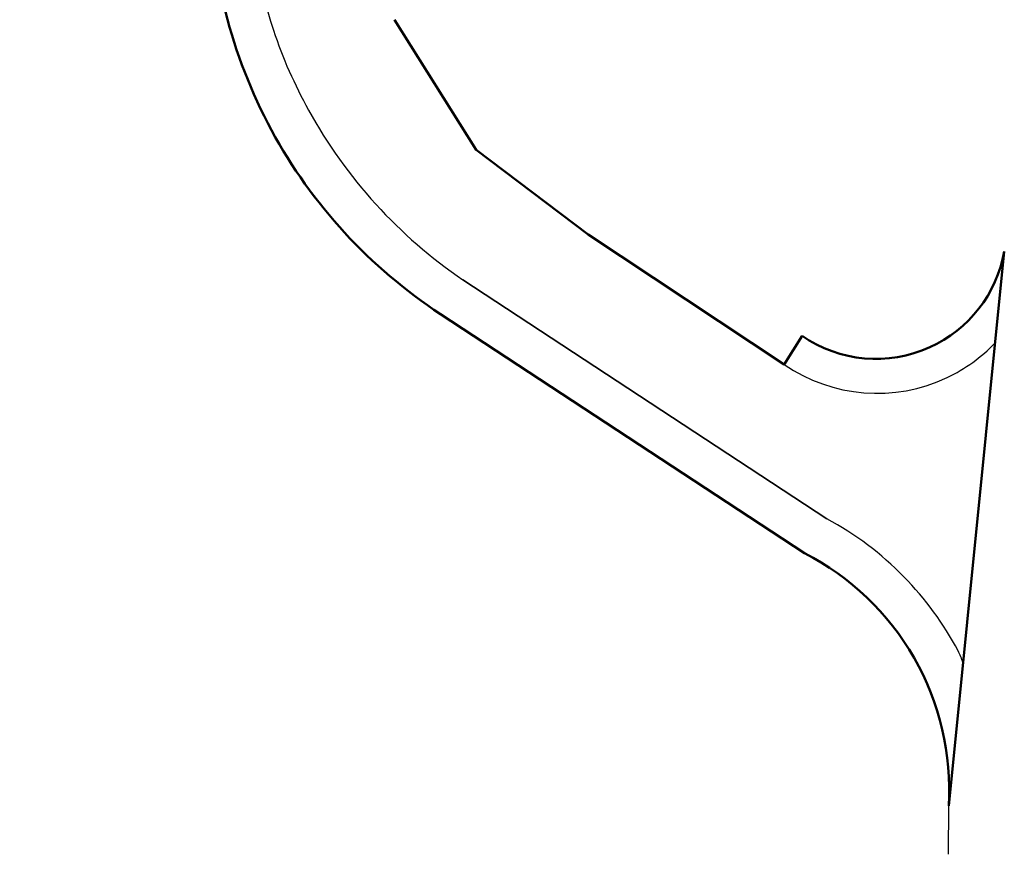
# Model space of a CAD drawing. Header units: metres. Extents: x -75 to 65, y -68 to 92.
# Tile 2 of 32: x 17 to 65, y -68 to -27. Entities that reach past the tile are written whole.
import ezdxf

# ---------------------------------------------------------------- set-up
doc = ezdxf.new("R2010")
doc.units = ezdxf.units.M
doc.linetypes.add('AUSGEZOGEN', pattern=[0])
doc.layers.add('XR$1$000 Kataster', color=7, linetype='AUSGEZOGEN')

# ---------------------------------------------------------------- blocks, each defined once
blk = doc.blocks.new('COMPLEXOBJECT_21')
at = {"layer": 'XR$1$000 Kataster', "color": 7, "linetype": 'AUSGEZOGEN', "lineweight": 25, "transparency": 33554687}
for p, q in [((27.995, -20.222), (28.063, 13.21)), ((56.217, -51.479), (38.418, -39.795)), ((37.32, -41.467), (55.119, -53.151)), ((62.176, -65.511), (62.877, -58.512))]:
    blk.add_line(p, q, dxfattribs=at)
for points in [[(22.647, 20.956), (17.521, 23.448), (16.88, 21.923), (16.738, 21.587), (22.657, 18.758)], [(26.032, 13.245), (26.032, -14.649), (26.045, -20.515)]]:
    blk.add_lwpolyline(points, dxfattribs=at)
for centre, radius, start, end in [((20.042, 13.36), 8.031, 40.9292, 71.0691), ((19.442, 13.053), 6.548, 31.465, 60.5949), ((19.758, 13.15), 8.383, 34.6845, 40.7432), ((20.053, 13.376), 8.012, 358.8168, 34.555), ((19.486, 12.977), 6.551, 2.3455, 32.2339), ((50.675, -20.444), 22.681, 179.4395, 198.3636), ((51.122, -20.568), 25.077, 179.8785, 208.3409), ((50.776, -20.403), 22.79, 198.3837, 209.1199), ((51.984, -19.87), 24.105, 208.8289, 235.7512), ((51.095, -20.506), 25.083, 208.4949, 225.9158), ((51.199, -20.38), 25.246, 225.9468, 234.0056), ((50.19, -21.789), 23.513, 233.9755, 236.8129), ((48.774, -65.301), 15.698, 44.4683, 61.6969), ((49.107, -64.806), 13.114, 29.8847, 62.7113), ((48.765, -65.299), 15.703, 27.9757, 44.4398), ((52.561, -62.5), 11.06, 21.1319, 24.3905), ((49.105, -64.759), 13.092, 356.704, 29.702)]:
    blk.add_arc(centre, radius, start, end, dxfattribs=at)
blk = doc.blocks.new('COMPLEXOBJECT_22')
at = {"layer": 'XR$1$000 Kataster', "color": 7, "linetype": 'AUSGEZOGEN', "lineweight": 25, "transparency": 33554687}
for p, q in [((38.418, -39.795), (56.217, -51.479)), ((62.877, -58.512), (64.443, -42.879))]:
    blk.add_line(p, q, dxfattribs=at)
blk.add_lwpolyline([(54.124, -43.93), (44.536, -37.581), (39.067, -33.436), (35.075, -27.073)], dxfattribs=at)
for centre, radius, start, end in [((50.675, -20.444), 22.681, 179.4395, 198.3636), ((50.776, -20.403), 22.79, 198.3837, 209.1199), ((51.984, -19.87), 24.105, 208.8289, 235.7512), ((58.66, -37.314), 8.025, 295.3626, 316.0982), ((58.664, -37.315), 8.023, 235.5355, 295.3417), ((48.774, -65.301), 15.698, 44.4683, 61.6969), ((48.765, -65.299), 15.703, 27.9757, 44.4398), ((52.561, -62.5), 11.06, 21.1319, 24.3905)]:
    blk.add_arc(centre, radius, start, end, dxfattribs=at)
blk = doc.blocks.new('COMPLEXOBJECT_23')
at = {"layer": 'XR$1$000 Kataster', "color": 7, "linetype": 'AUSGEZOGEN', "lineweight": 25, "transparency": 33554687}
for p, q in [((55.119, -53.151), (37.32, -41.467)), ((62.163, -67.877), (62.176, -65.511))]:
    blk.add_line(p, q, dxfattribs=at)
for centre, radius, start, end in [((51.122, -20.568), 25.077, 179.8785, 208.3409), ((51.078, -20.519), 25.062, 208.4877, 236.7036), ((49.107, -64.806), 13.114, 29.8847, 62.7113), ((49.105, -64.759), 13.092, 356.704, 29.702)]:
    blk.add_arc(centre, radius, start, end, dxfattribs=at)
blk = doc.blocks.new('COMPLEXOBJECT_25')
at = {"layer": 'XR$1$000 Kataster', "color": 7, "linetype": 'AUSGEZOGEN', "lineweight": 50, "transparency": 33554687}
for p, q in [((62.176, -65.511), (64.891, -38.411)), ((37.32, -41.467), (55.119, -53.151))]:
    blk.add_line(p, q, dxfattribs=at)
blk.add_lwpolyline([(55, -42.527), (54.124, -43.93), (44.536, -37.581), (39.067, -33.436), (35.075, -27.073)], dxfattribs=at)
for centre, radius, start, end in [((51.122, -20.568), 25.077, 179.8785, 208.3409), ((51.078, -20.519), 25.062, 208.4877, 236.7036), ((58.621, -37.282), 6.371, 294.3304, 349.7895), ((58.618, -37.286), 6.369, 235.3857, 294.3711), ((49.107, -64.806), 13.114, 29.8847, 62.7113), ((49.105, -64.759), 13.092, 356.704, 29.702)]:
    blk.add_arc(centre, radius, start, end, dxfattribs=at)

msp = doc.modelspace()

# ---------------------------------------------------------------- block references
at = {"layer": 'XR$1$000 Kataster', "color": 7, "linetype": 'AUSGEZOGEN', "lineweight": 50, "transparency": 33554687}
msp.add_blockref('COMPLEXOBJECT_25', (0, 0), dxfattribs=at)
at = {"layer": 'XR$1$000 Kataster', "color": 7, "linetype": 'AUSGEZOGEN', "lineweight": 25, "transparency": 33554687}
for name in ['COMPLEXOBJECT_22', 'COMPLEXOBJECT_21', 'COMPLEXOBJECT_23']:
    msp.add_blockref(name, (0, 0), dxfattribs=at)

doc.saveas('drawing.dxf')
